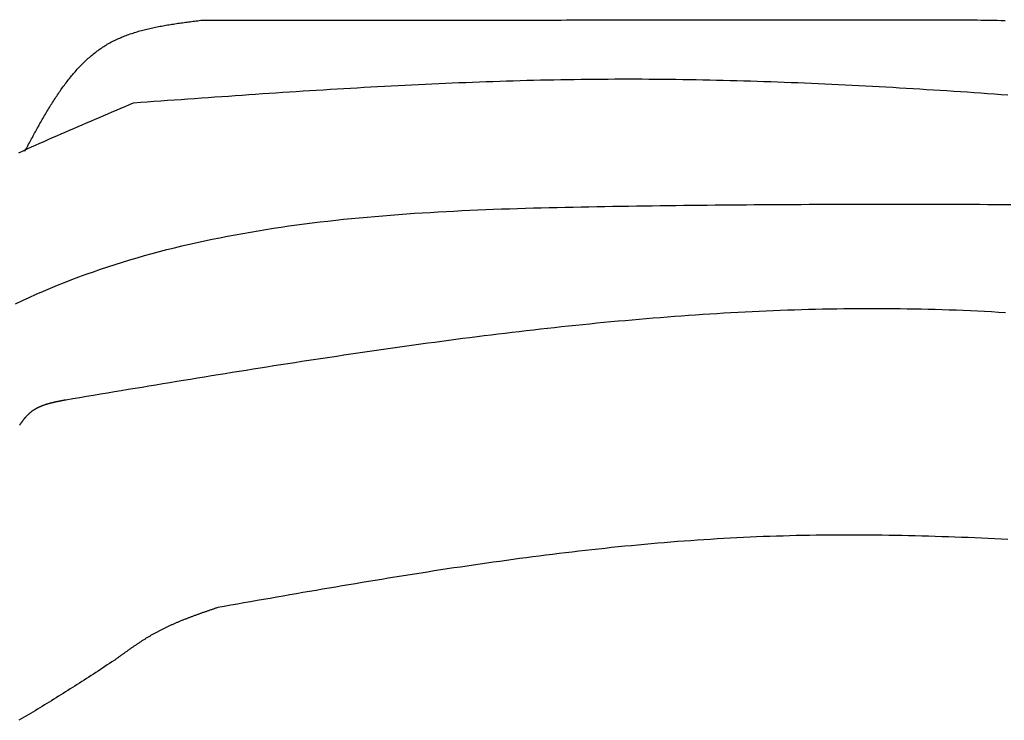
# Model space of a CAD drawing. Extents: x 715 to 7297, y 267 to 3610.
# Tile 13 of 64: x 1589 to 2255, y 2492 to 2966. Entities that reach past the tile are written whole.
import ezdxf

# ---------------------------------------------------------------- set-up
doc = ezdxf.new("R2010")
doc.units = 0
doc.layers.add('CAR', color=10, linetype='CONTINUOUS')

msp = doc.modelspace()

# ---------------------------------------------------------------- linework, layer by layer
at = {"layer": 'CAR'}
for points in [[(1592.9, 2876.97, 0), (1593.41, 2877.91, 0), (1593.91, 2878.85, 0), (1594.42, 2879.79, 0), (1594.92, 2880.73, 0), (1595.43, 2881.67, 0), (1595.93, 2882.61, 0), (1596.44, 2883.55, 0), (1596.95, 2884.49, 0), (1597.45, 2885.43, 0), (1597.96, 2886.36, 0), (1598.47, 2887.3, 0), (1598.98, 2888.23, 0), (1599.49, 2889.16, 0), (1600, 2890.1, 0), (1600.51, 2891.03, 0), (1601.03, 2891.95, 0), (1601.54, 2892.88, 0), (1602.06, 2893.8, 0), (1602.57, 2894.73, 0), (1603.09, 2895.65, 0), (1603.61, 2896.56, 0), (1604.13, 2897.48, 0), (1604.66, 2898.39, 0), (1605.18, 2899.3, 0), (1605.71, 2900.21, 0), (1606.23, 2901.12, 0), (1606.76, 2902.02, 0), (1607.3, 2902.92, 0), (1607.83, 2903.82, 0), (1608.37, 2904.71, 0), (1608.9, 2905.6, 0), (1609.44, 2906.49, 0), (1609.99, 2907.37, 0), (1610.53, 2908.25, 0), (1611.08, 2909.12, 0), (1611.63, 2910, 0), (1612.18, 2910.86, 0), (1612.74, 2911.73, 0), (1613.29, 2912.59, 0), (1613.86, 2913.44, 0), (1614.42, 2914.29, 0), (1614.99, 2915.14, 0), (1615.55, 2915.98, 0), (1616.13, 2916.82, 0), (1616.7, 2917.65, 0), (1617.28, 2918.48, 0), (1617.86, 2919.3, 0), (1618.45, 2920.12, 0), (1619.04, 2920.93, 0), (1619.63, 2921.74, 0), (1620.23, 2922.54, 0), (1620.83, 2923.33, 0), (1621.43, 2924.12, 0), (1622.04, 2924.91, 0), (1622.65, 2925.68, 0), (1623.26, 2926.46, 0), (1623.88, 2927.22, 0), (1624.51, 2927.98, 0), (1625.13, 2928.73, 0), (1625.77, 2929.48, 0), (1626.4, 2930.22, 0), (1627.04, 2930.95, 0), (1627.69, 2931.68, 0), (1628.34, 2932.4, 0), (1628.99, 2933.11, 0), (1629.65, 2933.82, 0), (1630.31, 2934.52, 0), (1630.98, 2935.21, 0), (1631.65, 2935.89, 0), (1632.33, 2936.56, 0), (1633.01, 2937.23, 0), (1633.7, 2937.89, 0), (1634.39, 2938.54, 0), (1635.09, 2939.19, 0), (1635.8, 2939.83, 0), (1636.5, 2940.45, 0), (1637.22, 2941.07, 0), (1637.94, 2941.68, 0), (1638.66, 2942.29, 0), (1639.4, 2942.88, 0), (1640.13, 2943.46, 0), (1640.88, 2944.04, 0), (1641.62, 2944.61, 0), (1642.38, 2945.17, 0), (1643.14, 2945.71, 0), (1643.91, 2946.25, 0), (1644.68, 2946.78, 0), (1645.46, 2947.3, 0), (1646.24, 2947.81, 0), (1647.04, 2948.32, 0), (1647.83, 2948.81, 0), (1648.64, 2949.29, 0), (1649.45, 2949.76, 0), (1650.27, 2950.22, 0), (1651.09, 2950.67, 0), (1651.92, 2951.11, 0), (1652.76, 2951.54, 0), (1653.6, 2951.96, 0), (1654.45, 2952.37, 0), (1655.31, 2952.78, 0), (1656.17, 2953.17, 0), (1657.04, 2953.55, 0), (1657.91, 2953.93, 0), (1658.79, 2954.3, 0), (1659.68, 2954.65, 0), (1660.57, 2955, 0), (1661.46, 2955.35, 0), (1662.36, 2955.68, 0), (1663.27, 2956.01, 0), (1664.18, 2956.32, 0), (1665.1, 2956.63, 0), (1666.02, 2956.94, 0), (1666.94, 2957.23, 0), (1667.87, 2957.52, 0), (1668.81, 2957.8, 0), (1669.75, 2958.08, 0), (1670.69, 2958.35, 0), (1671.64, 2958.61, 0), (1672.59, 2958.86, 0), (1673.54, 2959.11, 0), (1674.5, 2959.36, 0), (1675.47, 2959.59, 0), (1676.44, 2959.82, 0), (1677.41, 2960.05, 0), (1678.38, 2960.27, 0), (1679.36, 2960.49, 0), (1680.34, 2960.7, 0), (1681.32, 2960.9, 0), (1682.31, 2961.1, 0), (1683.3, 2961.3, 0), (1684.3, 2961.49, 0), (1685.29, 2961.68, 0), (1686.29, 2961.86, 0), (1687.29, 2962.04, 0), (1688.3, 2962.21, 0), (1689.31, 2962.38, 0), (1690.32, 2962.55, 0), (1691.33, 2962.71, 0), (1692.34, 2962.87, 0), (1693.36, 2963.03, 0), (1694.37, 2963.19, 0), (1695.39, 2963.34, 0), (1696.41, 2963.49, 0), (1697.44, 2963.63, 0), (1698.46, 2963.78, 0), (1699.49, 2963.92, 0), (1700.51, 2964.06, 0), (1701.54, 2964.2, 0), (1702.57, 2964.34, 0), (1703.6, 2964.47, 0), (1704.63, 2964.61, 0), (1705.66, 2964.74, 0), (1706.69, 2964.87, 0), (1707.73, 2965, 0), (1708.76, 2965.13, 0), (1709.8, 2965.26, 0), (1710.83, 2965.39, 0), (1711.86, 2965.52, 0), (1712.9, 2965.65, 0)], [(1712.9, 2965.65, 0), (1716.52, 2965.65, 0), (1720.14, 2965.65, 0), (1723.76, 2965.65, 0), (1727.38, 2965.65, 0), (1731, 2965.65, 0), (1734.62, 2965.65, 0), (1738.24, 2965.66, 0), (1741.86, 2965.66, 0), (1745.48, 2965.66, 0), (1749.1, 2965.66, 0), (1752.73, 2965.66, 0), (1756.35, 2965.66, 0), (1759.97, 2965.66, 0), (1763.59, 2965.67, 0), (1767.21, 2965.67, 0), (1770.83, 2965.67, 0), (1774.45, 2965.67, 0), (1778.07, 2965.67, 0), (1781.69, 2965.67, 0), (1785.31, 2965.67, 0), (1788.93, 2965.68, 0), (1792.55, 2965.68, 0), (1796.17, 2965.68, 0), (1799.79, 2965.68, 0), (1803.41, 2965.68, 0), (1807.03, 2965.68, 0), (1810.65, 2965.69, 0), (1814.27, 2965.69, 0), (1817.9, 2965.69, 0), (1821.52, 2965.69, 0), (1825.14, 2965.69, 0), (1828.76, 2965.69, 0), (1832.38, 2965.69, 0), (1836, 2965.7, 0), (1839.62, 2965.7, 0), (1843.24, 2965.7, 0), (1846.86, 2965.7, 0), (1850.48, 2965.7, 0), (1854.1, 2965.7, 0), (1857.72, 2965.7, 0), (1861.34, 2965.71, 0), (1864.96, 2965.71, 0), (1868.58, 2965.71, 0), (1872.2, 2965.71, 0), (1875.82, 2965.71, 0), (1879.44, 2965.71, 0), (1883.06, 2965.72, 0), (1886.69, 2965.72, 0), (1890.31, 2965.72, 0), (1893.93, 2965.72, 0), (1897.55, 2965.72, 0), (1901.17, 2965.72, 0), (1904.79, 2965.72, 0), (1908.41, 2965.73, 0), (1912.03, 2965.73, 0), (1915.65, 2965.73, 0), (1919.27, 2965.73, 0), (1922.89, 2965.73, 0), (1926.51, 2965.73, 0), (1930.13, 2965.73, 0), (1933.75, 2965.74, 0), (1937.37, 2965.74, 0), (1940.99, 2965.74, 0), (1944.61, 2965.74, 0), (1948.23, 2965.74, 0), (1951.85, 2965.74, 0), (1955.48, 2965.74, 0), (1959.1, 2965.75, 0), (1962.72, 2965.75, 0), (1966.34, 2965.75, 0), (1969.96, 2965.75, 0), (1973.58, 2965.75, 0), (1977.2, 2965.75, 0), (1980.82, 2965.76, 0), (1984.44, 2965.76, 0), (1988.06, 2965.76, 0), (1991.68, 2965.76, 0), (1995.3, 2965.76, 0), (1998.92, 2965.76, 0), (2002.54, 2965.76, 0), (2006.16, 2965.77, 0), (2009.78, 2965.77, 0), (2013.4, 2965.77, 0), (2017.02, 2965.77, 0), (2020.65, 2965.77, 0), (2024.27, 2965.77, 0), (2027.89, 2965.77, 0), (2031.51, 2965.78, 0), (2035.13, 2965.78, 0), (2038.75, 2965.78, 0), (2042.37, 2965.78, 0), (2045.99, 2965.78, 0), (2049.61, 2965.78, 0), (2053.23, 2965.78, 0), (2056.85, 2965.79, 0), (2060.47, 2965.79, 0), (2064.09, 2965.79, 0), (2067.71, 2965.79, 0), (2071.33, 2965.79, 0), (2074.95, 2965.79, 0), (2078.57, 2965.8, 0), (2082.19, 2965.8, 0), (2085.81, 2965.8, 0), (2089.44, 2965.8, 0), (2093.06, 2965.8, 0), (2096.68, 2965.8, 0), (2100.3, 2965.8, 0), (2103.92, 2965.81, 0), (2107.54, 2965.81, 0), (2111.16, 2965.81, 0), (2114.78, 2965.81, 0), (2118.4, 2965.81, 0), (2122.02, 2965.81, 0), (2125.64, 2965.81, 0), (2129.26, 2965.82, 0), (2132.88, 2965.82, 0), (2136.5, 2965.82, 0), (2140.12, 2965.82, 0), (2143.74, 2965.82, 0), (2147.36, 2965.82, 0), (2150.98, 2965.83, 0), (2154.6, 2965.83, 0), (2158.23, 2965.83, 0), (2161.85, 2965.83, 0), (2165.47, 2965.83, 0), (2169.09, 2965.83, 0), (2172.71, 2965.83, 0)], [(2172.71, 2965.83, 0), (2175.52, 2965.85, 0), (2178.32, 2965.86, 0), (2181.13, 2965.88, 0), (2183.94, 2965.89, 0), (2186.74, 2965.91, 0), (2189.55, 2965.92, 0), (2192.35, 2965.93, 0), (2195.15, 2965.94, 0), (2197.95, 2965.95, 0), (2200.74, 2965.95, 0), (2203.54, 2965.96, 0), (2206.33, 2965.96, 0), (2209.11, 2965.96, 0), (2211.9, 2965.96, 0), (2214.68, 2965.95, 0), (2217.45, 2965.94, 0), (2220.22, 2965.93, 0), (2222.99, 2965.91, 0), (2225.75, 2965.9, 0), (2228.51, 2965.87, 0), (2231.26, 2965.85, 0), (2234.01, 2965.82, 0), (2236.75, 2965.78, 0), (2239.48, 2965.74, 0), (2242.21, 2965.7, 0), (2244.93, 2965.65, 0), (2247.65, 2965.6, 0), (2250.36, 2965.54, 0), (2253.05, 2965.48, 0), (2255.75, 2965.41, 0)], [(1666.44, 2909.74, 0), (1671.03, 2910.07, 0), (1675.61, 2910.4, 0), (1680.19, 2910.74, 0), (1684.78, 2911.07, 0), (1689.36, 2911.4, 0), (1693.94, 2911.73, 0), (1698.52, 2912.06, 0), (1703.11, 2912.39, 0), (1707.69, 2912.71, 0), (1712.27, 2913.04, 0), (1716.86, 2913.37, 0), (1721.44, 2913.69, 0), (1726.02, 2914.01, 0), (1730.6, 2914.33, 0), (1735.19, 2914.65, 0), (1739.77, 2914.97, 0), (1744.35, 2915.28, 0), (1748.93, 2915.6, 0), (1753.52, 2915.91, 0), (1758.1, 2916.21, 0), (1762.68, 2916.52, 0), (1767.27, 2916.82, 0), (1771.85, 2917.12, 0), (1776.43, 2917.42, 0), (1781.01, 2917.72, 0), (1785.6, 2918.01, 0), (1790.18, 2918.3, 0), (1794.76, 2918.58, 0), (1799.34, 2918.86, 0), (1803.93, 2919.14, 0), (1808.51, 2919.41, 0), (1813.09, 2919.68, 0), (1817.67, 2919.95, 0), (1822.26, 2920.21, 0), (1826.84, 2920.47, 0), (1831.42, 2920.72, 0), (1836.01, 2920.97, 0), (1840.59, 2921.21, 0), (1845.17, 2921.45, 0), (1849.75, 2921.69, 0), (1854.34, 2921.92, 0), (1858.92, 2922.14, 0), (1863.5, 2922.36, 0), (1868.08, 2922.57, 0), (1872.67, 2922.78, 0), (1877.25, 2922.98, 0), (1881.83, 2923.18, 0), (1886.41, 2923.37, 0), (1891, 2923.56, 0), (1895.58, 2923.73, 0), (1900.16, 2923.91, 0), (1904.74, 2924.07, 0), (1909.33, 2924.23, 0), (1913.91, 2924.39, 0), (1918.49, 2924.53, 0), (1923.07, 2924.67, 0), (1927.66, 2924.8, 0), (1932.24, 2924.93, 0), (1936.82, 2925.05, 0), (1941.4, 2925.16, 0), (1945.98, 2925.26, 0), (1950.57, 2925.35, 0), (1955.15, 2925.44, 0), (1959.73, 2925.52, 0), (1964.31, 2925.59, 0), (1968.9, 2925.66, 0), (1973.48, 2925.71, 0), (1978.06, 2925.76, 0), (1982.64, 2925.8, 0), (1987.23, 2925.83, 0), (1991.81, 2925.85, 0), (1996.39, 2925.86, 0), (2000.97, 2925.86, 0), (2005.55, 2925.86, 0), (2010.14, 2925.84, 0), (2014.72, 2925.82, 0), (2019.3, 2925.79, 0), (2023.88, 2925.75, 0), (2028.46, 2925.7, 0), (2033.05, 2925.65, 0), (2037.63, 2925.58, 0), (2042.21, 2925.51, 0), (2046.79, 2925.43, 0), (2051.37, 2925.34, 0), (2055.96, 2925.25, 0), (2060.54, 2925.15, 0), (2065.12, 2925.04, 0), (2069.7, 2924.92, 0), (2074.28, 2924.8, 0), (2078.87, 2924.67, 0), (2083.45, 2924.53, 0), (2088.03, 2924.39, 0), (2092.61, 2924.23, 0), (2097.19, 2924.08, 0), (2101.77, 2923.91, 0), (2106.36, 2923.74, 0), (2110.94, 2923.56, 0), (2115.52, 2923.38, 0), (2120.1, 2923.19, 0), (2124.68, 2922.99, 0), (2129.27, 2922.79, 0), (2133.85, 2922.58, 0), (2138.43, 2922.37, 0), (2143.01, 2922.15, 0), (2147.59, 2921.92, 0), (2152.17, 2921.69, 0), (2156.76, 2921.46, 0), (2161.34, 2921.22, 0), (2165.92, 2920.97, 0), (2170.5, 2920.72, 0), (2175.08, 2920.46, 0), (2179.66, 2920.2, 0), (2184.25, 2919.94, 0), (2188.83, 2919.67, 0), (2193.41, 2919.39, 0), (2197.99, 2919.11, 0), (2202.57, 2918.83, 0), (2207.15, 2918.54, 0), (2211.74, 2918.25, 0), (2216.32, 2917.95, 0), (2220.9, 2917.65, 0), (2225.48, 2917.35, 0), (2230.06, 2917.04, 0), (2234.64, 2916.73, 0), (2239.22, 2916.42, 0), (2243.81, 2916.1, 0), (2248.39, 2915.78, 0), (2252.97, 2915.45, 0), (2257.55, 2915.12, 0)], [(1588.8, 2875.97, 0), (1591.64, 2877.26, 0), (1594.48, 2878.54, 0), (1597.33, 2879.83, 0), (1600.18, 2881.1, 0), (1603.04, 2882.38, 0), (1605.89, 2883.65, 0), (1608.76, 2884.91, 0), (1611.62, 2886.17, 0), (1614.49, 2887.43, 0), (1617.36, 2888.69, 0), (1620.23, 2889.94, 0), (1623.11, 2891.19, 0), (1625.99, 2892.44, 0), (1628.87, 2893.69, 0), (1631.75, 2894.93, 0), (1634.63, 2896.17, 0), (1637.52, 2897.41, 0), (1640.41, 2898.65, 0), (1643.3, 2899.89, 0), (1646.19, 2901.12, 0), (1649.08, 2902.35, 0), (1651.97, 2903.59, 0), (1654.87, 2904.82, 0), (1657.76, 2906.05, 0), (1660.65, 2907.28, 0), (1663.55, 2908.51, 0), (1666.44, 2909.74, 0)], [(1586.49, 2773.72, 0), (1591.19, 2775.95, 0), (1595.9, 2778.12, 0), (1600.64, 2780.24, 0), (1605.4, 2782.32, 0), (1610.17, 2784.34, 0), (1614.97, 2786.31, 0), (1619.78, 2788.23, 0), (1624.61, 2790.11, 0), (1629.46, 2791.94, 0), (1634.33, 2793.72, 0), (1639.22, 2795.45, 0), (1644.12, 2797.14, 0), (1649.04, 2798.79, 0), (1653.98, 2800.39, 0), (1658.94, 2801.94, 0), (1663.91, 2803.45, 0), (1668.89, 2804.92, 0), (1673.89, 2806.35, 0), (1678.91, 2807.74, 0), (1683.94, 2809.09, 0), (1688.99, 2810.39, 0), (1694.05, 2811.66, 0), (1699.12, 2812.89, 0), (1704.21, 2814.08, 0), (1709.31, 2815.23, 0), (1714.42, 2816.35, 0), (1719.55, 2817.43, 0), (1724.69, 2818.47, 0), (1729.84, 2819.48, 0), (1735, 2820.46, 0), (1740.17, 2821.4, 0), (1745.36, 2822.31, 0), (1750.55, 2823.19, 0), (1755.76, 2824.03, 0), (1760.97, 2824.85, 0), (1766.2, 2825.63, 0), (1771.43, 2826.39, 0), (1776.68, 2827.11, 0), (1781.93, 2827.81, 0), (1787.19, 2828.48, 0), (1792.46, 2829.12, 0), (1797.74, 2829.74, 0), (1803.03, 2830.33, 0), (1808.32, 2830.9, 0), (1813.62, 2831.44, 0), (1818.92, 2831.95, 0), (1824.24, 2832.45, 0), (1829.55, 2832.92, 0), (1834.88, 2833.37, 0), (1840.21, 2833.79, 0), (1845.54, 2834.2, 0), (1850.88, 2834.59, 0), (1856.22, 2834.96, 0), (1861.57, 2835.3, 0), (1866.92, 2835.63, 0), (1872.28, 2835.95, 0), (1877.64, 2836.24, 0), (1883, 2836.52, 0), (1888.36, 2836.79, 0), (1893.73, 2837.04, 0), (1899.09, 2837.27, 0), (1904.46, 2837.5, 0), (1909.83, 2837.7, 0), (1915.2, 2837.9, 0), (1920.58, 2838.09, 0), (1925.95, 2838.26, 0), (1931.32, 2838.42, 0), (1936.69, 2838.58, 0), (1942.06, 2838.72, 0), (1947.43, 2838.86, 0), (1952.8, 2838.99, 0), (1958.17, 2839.11, 0), (1963.53, 2839.22, 0), (1968.9, 2839.33, 0), (1974.26, 2839.43, 0), (1979.62, 2839.53, 0), (1984.97, 2839.63, 0), (1990.32, 2839.72, 0), (1995.67, 2839.8, 0), (2001.01, 2839.89, 0), (2006.35, 2839.97, 0), (2011.69, 2840.05, 0), (2017.02, 2840.13, 0), (2022.36, 2840.2, 0), (2027.68, 2840.27, 0), (2033.01, 2840.33, 0), (2038.33, 2840.4, 0), (2043.65, 2840.46, 0), (2048.96, 2840.52, 0), (2054.27, 2840.57, 0), (2059.58, 2840.62, 0), (2064.89, 2840.67, 0), (2070.19, 2840.72, 0), (2075.49, 2840.77, 0), (2080.79, 2840.81, 0), (2086.08, 2840.85, 0), (2091.37, 2840.88, 0), (2096.66, 2840.92, 0), (2101.95, 2840.95, 0), (2107.23, 2840.98, 0), (2112.51, 2841.01, 0), (2117.79, 2841.03, 0), (2123.07, 2841.06, 0), (2128.34, 2841.08, 0), (2133.61, 2841.09, 0), (2138.88, 2841.11, 0), (2144.15, 2841.12, 0), (2149.41, 2841.14, 0), (2154.68, 2841.15, 0), (2159.94, 2841.15, 0), (2165.19, 2841.16, 0), (2170.45, 2841.16, 0), (2175.7, 2841.17, 0), (2180.96, 2841.17, 0), (2186.21, 2841.17, 0), (2191.45, 2841.16, 0), (2196.7, 2841.16, 0), (2201.94, 2841.15, 0), (2207.19, 2841.14, 0), (2212.43, 2841.13, 0), (2217.67, 2841.12, 0), (2222.9, 2841.11, 0), (2228.14, 2841.09, 0), (2233.37, 2841.08, 0), (2238.6, 2841.06, 0), (2243.84, 2841.04, 0), (2249.06, 2841.02, 0), (2254.29, 2841, 0), (2259.52, 2840.98, 0)], [(2255.8, 2767.66, 0), (2251.07, 2767.95, 0), (2246.34, 2768.22, 0), (2241.6, 2768.48, 0), (2236.86, 2768.72, 0), (2232.12, 2768.95, 0), (2227.38, 2769.15, 0), (2222.64, 2769.35, 0), (2217.89, 2769.52, 0), (2213.14, 2769.68, 0), (2208.4, 2769.82, 0), (2203.65, 2769.95, 0), (2198.9, 2770.06, 0), (2194.15, 2770.15, 0), (2189.39, 2770.23, 0), (2184.64, 2770.3, 0), (2179.88, 2770.35, 0), (2175.13, 2770.38, 0), (2170.37, 2770.4, 0), (2165.61, 2770.41, 0), (2160.85, 2770.39, 0), (2156.09, 2770.37, 0), (2151.33, 2770.33, 0), (2146.57, 2770.28, 0), (2141.8, 2770.21, 0), (2137.04, 2770.13, 0), (2132.27, 2770.03, 0), (2127.51, 2769.93, 0), (2122.74, 2769.8, 0), (2117.97, 2769.67, 0), (2113.21, 2769.52, 0), (2108.44, 2769.36, 0), (2103.67, 2769.18, 0), (2098.9, 2768.99, 0), (2094.13, 2768.79, 0), (2089.36, 2768.58, 0), (2084.59, 2768.36, 0), (2079.82, 2768.12, 0), (2075.04, 2767.87, 0), (2070.27, 2767.61, 0), (2065.5, 2767.33, 0), (2060.73, 2767.05, 0), (2055.95, 2766.75, 0), (2051.18, 2766.44, 0), (2046.41, 2766.12, 0), (2041.63, 2765.79, 0), (2036.86, 2765.45, 0), (2032.09, 2765.1, 0), (2027.32, 2764.74, 0), (2022.54, 2764.36, 0), (2017.77, 2763.98, 0), (2013, 2763.59, 0), (2008.22, 2763.18, 0), (2003.45, 2762.77, 0), (1998.68, 2762.34, 0), (1993.91, 2761.91, 0), (1989.14, 2761.47, 0), (1984.37, 2761.01, 0), (1979.6, 2760.55, 0), (1974.83, 2760.08, 0), (1970.06, 2759.6, 0), (1965.29, 2759.11, 0), (1960.52, 2758.61, 0), (1955.75, 2758.11, 0), (1950.98, 2757.59, 0), (1946.22, 2757.07, 0), (1941.45, 2756.54, 0), (1936.69, 2756, 0), (1931.92, 2755.45, 0), (1927.16, 2754.89, 0), (1922.4, 2754.33, 0), (1917.63, 2753.76, 0), (1912.87, 2753.18, 0), (1908.12, 2752.6, 0), (1903.36, 2752.01, 0), (1898.6, 2751.41, 0), (1893.84, 2750.8, 0), (1889.09, 2750.19, 0), (1884.33, 2749.57, 0), (1879.58, 2748.95, 0), (1874.83, 2748.32, 0), (1870.08, 2747.68, 0), (1865.33, 2747.04, 0), (1860.58, 2746.39, 0), (1855.84, 2745.73, 0), (1851.09, 2745.07, 0), (1846.35, 2744.41, 0), (1841.61, 2743.74, 0), (1836.87, 2743.06, 0), (1832.13, 2742.38, 0), (1827.4, 2741.7, 0), (1822.66, 2741.01, 0), (1817.93, 2740.31, 0), (1813.2, 2739.61, 0), (1808.47, 2738.91, 0), (1803.74, 2738.2, 0), (1799.01, 2737.49, 0), (1794.29, 2736.78, 0), (1789.57, 2736.06, 0), (1784.85, 2735.34, 0), (1780.13, 2734.61, 0), (1775.42, 2733.88, 0), (1770.7, 2733.15, 0), (1765.99, 2732.41, 0), (1761.28, 2731.68, 0), (1756.57, 2730.94, 0), (1751.87, 2730.19, 0), (1747.17, 2729.45, 0), (1742.46, 2728.7, 0), (1737.76, 2727.95, 0), (1733.07, 2727.2, 0), (1728.37, 2726.44, 0), (1723.68, 2725.68, 0), (1718.98, 2724.92, 0), (1714.29, 2724.16, 0), (1709.6, 2723.4, 0), (1704.91, 2722.64, 0), (1700.22, 2721.87, 0), (1695.54, 2721.1, 0), (1690.85, 2720.33, 0), (1686.17, 2719.56, 0), (1681.48, 2718.79, 0), (1676.8, 2718.02, 0), (1672.12, 2717.24, 0), (1667.44, 2716.47, 0), (1662.76, 2715.69, 0), (1658.08, 2714.91, 0), (1653.4, 2714.13, 0), (1648.72, 2713.35, 0), (1644.04, 2712.58, 0), (1639.36, 2711.8, 0), (1634.68, 2711.02, 0), (1630.01, 2710.24, 0), (1625.33, 2709.46, 0), (1620.65, 2708.67, 0)], [(1620.65, 2708.67, 0), (1620.37, 2708.62, 0), (1620.09, 2708.57, 0), (1619.8, 2708.52, 0), (1619.52, 2708.47, 0), (1619.24, 2708.41, 0), (1618.96, 2708.36, 0), (1618.68, 2708.31, 0), (1618.39, 2708.25, 0), (1618.11, 2708.2, 0), (1617.83, 2708.15, 0), (1617.55, 2708.09, 0), (1617.27, 2708.04, 0), (1616.99, 2707.99, 0), (1616.71, 2707.93, 0), (1616.43, 2707.88, 0), (1616.15, 2707.82, 0), (1615.87, 2707.77, 0), (1615.59, 2707.71, 0), (1615.31, 2707.65, 0), (1615.03, 2707.6, 0), (1614.75, 2707.54, 0), (1614.47, 2707.48, 0), (1614.19, 2707.42, 0), (1613.92, 2707.36, 0), (1613.64, 2707.3, 0), (1613.36, 2707.24, 0), (1613.09, 2707.18, 0), (1612.81, 2707.12, 0), (1612.54, 2707.06, 0), (1612.26, 2706.99, 0), (1611.99, 2706.93, 0), (1611.72, 2706.86, 0), (1611.44, 2706.8, 0), (1611.17, 2706.73, 0), (1610.9, 2706.66, 0), (1610.63, 2706.59, 0), (1610.36, 2706.53, 0), (1610.09, 2706.45, 0), (1609.82, 2706.38, 0), (1609.55, 2706.31, 0), (1609.29, 2706.24, 0), (1609.02, 2706.16, 0), (1608.75, 2706.09, 0), (1608.49, 2706.01, 0), (1608.23, 2705.93, 0), (1607.96, 2705.86, 0), (1607.7, 2705.78, 0), (1607.44, 2705.69, 0), (1607.18, 2705.61, 0), (1606.92, 2705.53, 0), (1606.66, 2705.44, 0), (1606.4, 2705.36, 0), (1606.14, 2705.27, 0), (1605.89, 2705.18, 0), (1605.63, 2705.09, 0), (1605.38, 2705, 0), (1605.12, 2704.91, 0), (1604.87, 2704.81, 0), (1604.62, 2704.72, 0), (1604.37, 2704.62, 0), (1604.12, 2704.52, 0), (1603.88, 2704.42, 0), (1603.63, 2704.32, 0), (1603.38, 2704.21, 0), (1603.14, 2704.11, 0), (1602.9, 2704, 0), (1602.66, 2703.89, 0), (1602.41, 2703.78, 0), (1602.18, 2703.67, 0), (1601.94, 2703.55, 0), (1601.7, 2703.44, 0), (1601.47, 2703.32, 0), (1601.23, 2703.2, 0), (1601, 2703.08, 0), (1600.77, 2702.96, 0), (1600.54, 2702.83, 0), (1600.31, 2702.7, 0), (1600.08, 2702.58, 0), (1599.86, 2702.44, 0), (1599.63, 2702.31, 0), (1599.41, 2702.18, 0), (1599.19, 2702.04, 0), (1598.97, 2701.9, 0), (1598.75, 2701.76, 0), (1598.53, 2701.61, 0), (1598.32, 2701.47, 0), (1598.1, 2701.32, 0), (1597.89, 2701.17, 0), (1597.68, 2701.02, 0), (1597.47, 2700.86, 0), (1597.26, 2700.71, 0), (1597.06, 2700.55, 0), (1596.85, 2700.39, 0), (1596.65, 2700.22, 0), (1596.45, 2700.06, 0), (1596.25, 2699.89, 0), (1596.06, 2699.72, 0), (1595.86, 2699.54, 0), (1595.67, 2699.37, 0), (1595.47, 2699.19, 0), (1595.28, 2699.01, 0), (1595.09, 2698.83, 0), (1594.9, 2698.65, 0), (1594.72, 2698.46, 0), (1594.53, 2698.27, 0), (1594.35, 2698.08, 0), (1594.17, 2697.89, 0), (1593.98, 2697.7, 0), (1593.8, 2697.5, 0), (1593.63, 2697.31, 0), (1593.45, 2697.11, 0), (1593.27, 2696.91, 0), (1593.1, 2696.71, 0), (1592.92, 2696.5, 0), (1592.75, 2696.3, 0), (1592.58, 2696.09, 0), (1592.41, 2695.88, 0), (1592.24, 2695.67, 0), (1592.07, 2695.46, 0), (1591.9, 2695.25, 0), (1591.74, 2695.04, 0), (1591.57, 2694.82, 0), (1591.41, 2694.6, 0), (1591.24, 2694.39, 0), (1591.08, 2694.17, 0), (1590.92, 2693.95, 0), (1590.76, 2693.73, 0), (1590.6, 2693.5, 0), (1590.44, 2693.28, 0), (1590.28, 2693.05, 0), (1590.12, 2692.83, 0), (1589.97, 2692.6, 0), (1589.81, 2692.37, 0), (1589.65, 2692.14, 0), (1589.5, 2691.91, 0), (1589.34, 2691.68, 0)], [(2257.55, 2614.31, 0), (2253.07, 2614.54, 0), (2248.59, 2614.76, 0), (2244.11, 2614.97, 0), (2239.63, 2615.17, 0), (2235.16, 2615.37, 0), (2230.68, 2615.56, 0), (2226.2, 2615.74, 0), (2221.72, 2615.91, 0), (2217.25, 2616.07, 0), (2212.77, 2616.22, 0), (2208.29, 2616.36, 0), (2203.82, 2616.5, 0), (2199.34, 2616.62, 0), (2194.87, 2616.73, 0), (2190.39, 2616.84, 0), (2185.92, 2616.93, 0), (2181.45, 2617.02, 0), (2176.97, 2617.09, 0), (2172.5, 2617.15, 0), (2168.03, 2617.2, 0), (2163.56, 2617.24, 0), (2159.09, 2617.27, 0), (2154.62, 2617.29, 0), (2150.15, 2617.3, 0), (2145.68, 2617.29, 0), (2141.21, 2617.27, 0), (2136.74, 2617.24, 0), (2132.27, 2617.2, 0), (2127.81, 2617.15, 0), (2123.34, 2617.08, 0), (2118.87, 2617, 0), (2114.41, 2616.9, 0), (2109.94, 2616.79, 0), (2105.48, 2616.67, 0), (2101.02, 2616.54, 0), (2096.55, 2616.39, 0), (2092.09, 2616.23, 0), (2087.63, 2616.05, 0), (2083.17, 2615.86, 0), (2078.71, 2615.65, 0), (2074.25, 2615.43, 0), (2069.79, 2615.2, 0), (2065.33, 2614.95, 0), (2060.87, 2614.69, 0), (2056.41, 2614.41, 0), (2051.96, 2614.13, 0), (2047.5, 2613.82, 0), (2043.05, 2613.51, 0), (2038.59, 2613.18, 0), (2034.14, 2612.84, 0), (2029.68, 2612.49, 0), (2025.23, 2612.12, 0), (2020.78, 2611.75, 0), (2016.32, 2611.36, 0), (2011.87, 2610.96, 0), (2007.42, 2610.54, 0), (2002.97, 2610.12, 0), (1998.52, 2609.69, 0), (1994.07, 2609.24, 0), (1989.62, 2608.78, 0), (1985.17, 2608.32, 0), (1980.72, 2607.84, 0), (1976.28, 2607.35, 0), (1971.83, 2606.85, 0), (1967.38, 2606.34, 0), (1962.94, 2605.83, 0), (1958.49, 2605.3, 0), (1954.04, 2604.76, 0), (1949.6, 2604.21, 0), (1945.15, 2603.66, 0), (1940.71, 2603.09, 0), (1936.27, 2602.52, 0), (1931.82, 2601.94, 0), (1927.38, 2601.35, 0), (1922.94, 2600.75, 0), (1918.49, 2600.15, 0), (1914.05, 2599.53, 0), (1909.61, 2598.91, 0), (1905.17, 2598.28, 0), (1900.73, 2597.65, 0), (1896.28, 2597, 0), (1891.84, 2596.35, 0), (1887.4, 2595.69, 0), (1882.96, 2595.03, 0), (1878.52, 2594.36, 0), (1874.08, 2593.68, 0), (1869.65, 2593, 0), (1865.21, 2592.31, 0), (1860.77, 2591.62, 0), (1856.33, 2590.92, 0), (1851.89, 2590.22, 0), (1847.45, 2589.51, 0), (1843.02, 2588.79, 0), (1838.58, 2588.07, 0), (1834.14, 2587.35, 0), (1829.7, 2586.62, 0), (1825.27, 2585.88, 0), (1820.83, 2585.15, 0), (1816.39, 2584.41, 0), (1811.96, 2583.66, 0), (1807.52, 2582.91, 0), (1803.08, 2582.16, 0), (1798.65, 2581.41, 0), (1794.21, 2580.65, 0), (1789.78, 2579.89, 0), (1785.34, 2579.12, 0), (1780.91, 2578.36, 0), (1776.47, 2577.59, 0), (1772.04, 2576.82, 0), (1767.6, 2576.05, 0), (1763.17, 2575.27, 0), (1758.73, 2574.5, 0), (1754.3, 2573.72, 0), (1749.86, 2572.94, 0), (1745.43, 2572.16, 0), (1740.99, 2571.38, 0), (1736.56, 2570.6, 0), (1732.12, 2569.82, 0), (1727.69, 2569.04, 0), (1723.25, 2568.25, 0)], [(1723.25, 2568.25, 0), (1722.78, 2568.09, 0), (1722.3, 2567.93, 0), (1721.83, 2567.77, 0), (1721.36, 2567.61, 0), (1720.88, 2567.44, 0), (1720.41, 2567.28, 0), (1719.94, 2567.12, 0), (1719.47, 2566.96, 0), (1718.99, 2566.79, 0), (1718.52, 2566.63, 0), (1718.05, 2566.47, 0), (1717.57, 2566.3, 0), (1717.1, 2566.14, 0), (1716.63, 2565.98, 0), (1716.16, 2565.81, 0), (1715.68, 2565.65, 0), (1715.21, 2565.48, 0), (1714.74, 2565.32, 0), (1714.27, 2565.15, 0), (1713.8, 2564.99, 0), (1713.33, 2564.82, 0), (1712.85, 2564.65, 0), (1712.38, 2564.49, 0), (1711.91, 2564.32, 0), (1711.44, 2564.15, 0), (1710.97, 2563.98, 0), (1710.5, 2563.82, 0), (1710.03, 2563.65, 0), (1709.56, 2563.48, 0), (1709.09, 2563.31, 0), (1708.62, 2563.14, 0), (1708.16, 2562.96, 0), (1707.69, 2562.79, 0), (1707.22, 2562.62, 0), (1706.75, 2562.45, 0), (1706.28, 2562.27, 0), (1705.82, 2562.1, 0), (1705.35, 2561.92, 0), (1704.89, 2561.75, 0), (1704.42, 2561.57, 0), (1703.95, 2561.4, 0), (1703.49, 2561.22, 0), (1703.02, 2561.04, 0), (1702.56, 2560.86, 0), (1702.1, 2560.68, 0), (1701.63, 2560.5, 0), (1701.17, 2560.32, 0), (1700.71, 2560.13, 0), (1700.24, 2559.95, 0), (1699.78, 2559.77, 0), (1699.32, 2559.58, 0), (1698.86, 2559.4, 0), (1698.4, 2559.21, 0), (1697.94, 2559.02, 0), (1697.48, 2558.83, 0), (1697.02, 2558.64, 0), (1696.57, 2558.45, 0), (1696.11, 2558.26, 0), (1695.65, 2558.06, 0), (1695.2, 2557.87, 0), (1694.74, 2557.67, 0), (1694.28, 2557.48, 0), (1693.83, 2557.28, 0), (1693.38, 2557.08, 0), (1692.92, 2556.88, 0), (1692.47, 2556.68, 0), (1692.02, 2556.48, 0), (1691.57, 2556.28, 0), (1691.12, 2556.07, 0), (1690.67, 2555.87, 0), (1690.22, 2555.66, 0), (1689.77, 2555.45, 0), (1689.32, 2555.24, 0), (1688.87, 2555.03, 0), (1688.43, 2554.82, 0), (1687.98, 2554.6, 0), (1687.53, 2554.39, 0), (1687.09, 2554.17, 0), (1686.65, 2553.95, 0), (1686.2, 2553.73, 0), (1685.76, 2553.51, 0), (1685.32, 2553.29, 0), (1684.88, 2553.07, 0), (1684.44, 2552.84, 0), (1684, 2552.61, 0), (1683.56, 2552.39, 0), (1683.12, 2552.16, 0), (1682.69, 2551.92, 0), (1682.25, 2551.69, 0), (1681.82, 2551.46, 0), (1681.38, 2551.22, 0), (1680.95, 2550.98, 0), (1680.52, 2550.74, 0), (1680.09, 2550.5, 0), (1679.66, 2550.26, 0), (1679.23, 2550.01, 0), (1678.8, 2549.77, 0), (1678.37, 2549.52, 0), (1677.94, 2549.27, 0), (1677.52, 2549.02, 0), (1677.09, 2548.77, 0), (1676.67, 2548.52, 0), (1676.24, 2548.26, 0), (1675.82, 2548, 0), (1675.4, 2547.75, 0), (1674.97, 2547.49, 0), (1674.55, 2547.23, 0), (1674.13, 2546.97, 0), (1673.71, 2546.7, 0), (1673.29, 2546.44, 0), (1672.87, 2546.17, 0), (1672.46, 2545.91, 0), (1672.04, 2545.64, 0), (1671.62, 2545.37, 0), (1671.21, 2545.1, 0), (1670.79, 2544.83, 0), (1670.38, 2544.56, 0), (1669.96, 2544.28, 0), (1669.55, 2544.01, 0), (1669.14, 2543.73, 0), (1668.72, 2543.46, 0), (1668.31, 2543.18, 0), (1667.9, 2542.9, 0), (1667.49, 2542.62, 0), (1667.08, 2542.34, 0), (1666.67, 2542.06, 0), (1666.26, 2541.78, 0), (1665.85, 2541.5, 0), (1665.44, 2541.21, 0), (1665.03, 2540.93, 0), (1664.62, 2540.65, 0), (1664.21, 2540.36, 0), (1663.81, 2540.07, 0), (1663.4, 2539.79, 0), (1662.99, 2539.5, 0), (1662.59, 2539.21, 0), (1662.18, 2538.92, 0), (1661.77, 2538.63, 0), (1661.37, 2538.35, 0), (1660.96, 2538.06, 0), (1660.56, 2537.76, 0), (1660.15, 2537.47, 0), (1659.75, 2537.18, 0), (1659.34, 2536.89, 0), (1658.94, 2536.6, 0), (1658.53, 2536.31, 0), (1658.13, 2536.01, 0), (1657.73, 2535.72, 0), (1657.32, 2535.43, 0), (1656.92, 2535.13, 0), (1656.52, 2534.84, 0), (1656.11, 2534.54, 0), (1655.71, 2534.25, 0), (1655.31, 2533.96, 0), (1654.9, 2533.66, 0), (1654.5, 2533.37, 0), (1654.1, 2533.07, 0), (1653.7, 2532.78, 0), (1653.29, 2532.48, 0)], [(1653.29, 2532.48, 0), (1651.73, 2531.46, 0), (1650.17, 2530.44, 0), (1648.61, 2529.41, 0), (1647.05, 2528.39, 0), (1645.49, 2527.37, 0), (1643.93, 2526.34, 0), (1642.37, 2525.32, 0), (1640.81, 2524.3, 0), (1639.25, 2523.28, 0), (1637.69, 2522.27, 0), (1636.13, 2521.25, 0), (1634.56, 2520.23, 0), (1633, 2519.22, 0), (1631.44, 2518.21, 0), (1629.87, 2517.2, 0), (1628.3, 2516.19, 0), (1626.74, 2515.18, 0), (1625.17, 2514.18, 0), (1623.6, 2513.18, 0), (1622.03, 2512.18, 0), (1620.46, 2511.18, 0), (1618.89, 2510.19, 0), (1617.32, 2509.2, 0), (1615.74, 2508.21, 0), (1614.17, 2507.22, 0), (1612.59, 2506.24, 0), (1611.01, 2505.26, 0), (1609.43, 2504.29, 0), (1607.85, 2503.31, 0), (1606.27, 2502.35, 0), (1604.68, 2501.38, 0), (1603.09, 2500.42, 0), (1601.51, 2499.47, 0), (1599.92, 2498.51, 0), (1598.32, 2497.57, 0), (1596.73, 2496.62, 0), (1595.14, 2495.68, 0), (1593.54, 2494.75, 0), (1591.94, 2493.82, 0), (1590.34, 2492.9, 0), (1588.73, 2491.98, 0)]]:
    msp.add_polyline3d(points, dxfattribs=at)

doc.saveas('drawing.dxf')
